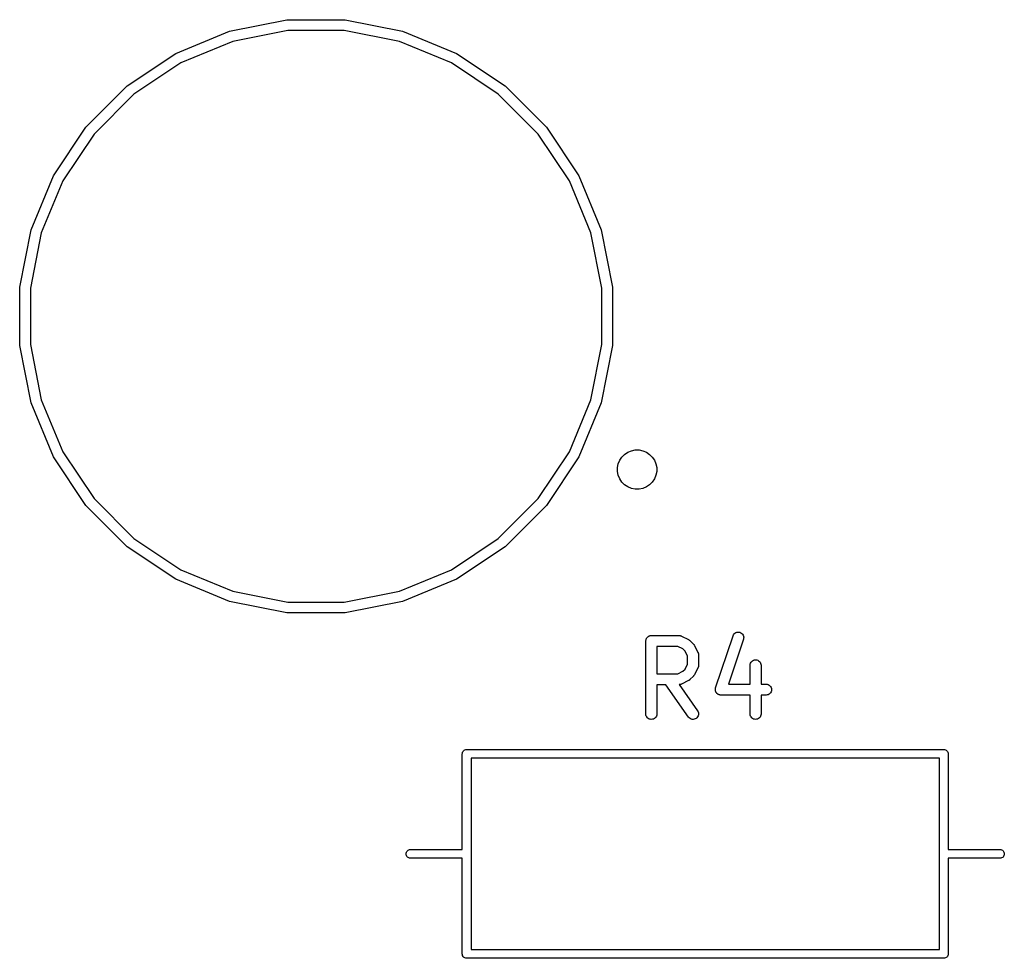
# Model space of a CAD drawing. Extents: x 2.6 to 14.6, y -8.5 to -1.5.
# Tile 20 of 109: x 6.468 to 6.999, y -5.404 to -4.898. Entities that reach past the tile are written whole.
import ezdxf

# ---------------------------------------------------------------- set-up
doc = ezdxf.new("R2010")
doc.units = 0
doc.header["$MEASUREMENT"] = 0
doc.layers.add('BLACK', color=7, linetype='CONTINUOUS')

msp = doc.modelspace()

# ---------------------------------------------------------------- linework, layer by layer
at = {"layer": 'BLACK', "linetype": 'CONTINUOUS'}
for p, q in [((6.58083, -4.90365), (6.61174, -4.89751)), ((6.61174, -4.89751), (6.64326, -4.89751)), ((6.64326, -4.89751), (6.67417, -4.90365)), ((6.55171, -4.91572), (6.58083, -4.90365)), ((6.61231, -4.90327), (6.58251, -4.90919)), ((6.64269, -4.90327), (6.61231, -4.90327)), ((6.67249, -4.90919), (6.64269, -4.90327)), ((6.67417, -4.90365), (6.70329, -4.91572)), ((6.58251, -4.90919), (6.55444, -4.92082)), ((6.70056, -4.92082), (6.67249, -4.90919)), ((6.52551, -4.93322), (6.55171, -4.91572)), ((6.55444, -4.92082), (6.52918, -4.9377)), ((6.72582, -4.9377), (6.70056, -4.92082)), ((6.70329, -4.91572), (6.72949, -4.93322)), ((6.50322, -4.95551), (6.52551, -4.93322)), ((6.72949, -4.93322), (6.75178, -4.95551)), ((6.52918, -4.9377), (6.5077, -4.95918)), ((6.7473, -4.95918), (6.72582, -4.9377)), ((6.48572, -4.98171), (6.50322, -4.95551)), ((6.75178, -4.95551), (6.76928, -4.98171)), ((6.5077, -4.95918), (6.49082, -4.98444)), ((6.76418, -4.98444), (6.7473, -4.95918)), ((6.47365, -5.01083), (6.48572, -4.98171)), ((6.49082, -4.98444), (6.47919, -5.01251)), ((6.77581, -5.01251), (6.76418, -4.98444)), ((6.76928, -4.98171), (6.78135, -5.01083)), ((6.46751, -5.04174), (6.47365, -5.01083)), ((6.78135, -5.01083), (6.78749, -5.04174)), ((6.47919, -5.01251), (6.47327, -5.04231)), ((6.78173, -5.04231), (6.77581, -5.01251)), ((6.46751, -5.07326), (6.46751, -5.04174)), ((6.47327, -5.04231), (6.47327, -5.07269)), ((6.78173, -5.07269), (6.78173, -5.04231)), ((6.78749, -5.04174), (6.78749, -5.07326)), ((6.47365, -5.10417), (6.46751, -5.07326)), ((6.47327, -5.07269), (6.47919, -5.10249)), ((6.77581, -5.10249), (6.78173, -5.07269)), ((6.78749, -5.07326), (6.78135, -5.10417)), ((6.48572, -5.13329), (6.47365, -5.10417)), ((6.47919, -5.10249), (6.49082, -5.13056)), ((6.76418, -5.13056), (6.77581, -5.10249)), ((6.78135, -5.10417), (6.76928, -5.13329)), ((6.50322, -5.15949), (6.48572, -5.13329)), ((6.49082, -5.13056), (6.5077, -5.15582)), ((6.7473, -5.15582), (6.76418, -5.13056)), ((6.76928, -5.13329), (6.75178, -5.15949)), ((6.79135, -5.13517), (6.79251, -5.13343)), ((6.79251, -5.13343), (6.79398, -5.13196)), ((6.79398, -5.13196), (6.79572, -5.1308)), ((6.79572, -5.1308), (6.79764, -5.13)), ((6.79764, -5.13), (6.79969, -5.1296)), ((6.79969, -5.1296), (6.80177, -5.1296)), ((6.80177, -5.1296), (6.80381, -5.13)), ((6.80381, -5.13), (6.80574, -5.1308)), ((6.80574, -5.1308), (6.80747, -5.13196)), ((6.80747, -5.13196), (6.80895, -5.13343)), ((6.80895, -5.13343), (6.8101, -5.13517)), ((6.79015, -5.13914), (6.79056, -5.13709)), ((6.79056, -5.13709), (6.79135, -5.13517)), ((6.8101, -5.13517), (6.8109, -5.13709)), ((6.8109, -5.13709), (6.81131, -5.13914)), ((6.79015, -5.14122), (6.79015, -5.13914)), ((6.79056, -5.14326), (6.79015, -5.14122)), ((6.79135, -5.14519), (6.79056, -5.14326)), ((6.8109, -5.14326), (6.8101, -5.14519)), ((6.81131, -5.14122), (6.8109, -5.14326)), ((6.81131, -5.13914), (6.81131, -5.14122)), ((6.79251, -5.14692), (6.79135, -5.14519)), ((6.79398, -5.14839), (6.79251, -5.14692)), ((6.79572, -5.14955), (6.79398, -5.14839)), ((6.80747, -5.14839), (6.80574, -5.14955)), ((6.80895, -5.14692), (6.80747, -5.14839)), ((6.8101, -5.14519), (6.80895, -5.14692)), ((6.79764, -5.15035), (6.79572, -5.14955)), ((6.79969, -5.15076), (6.79764, -5.15035)), ((6.80177, -5.15076), (6.79969, -5.15076)), ((6.80381, -5.15035), (6.80177, -5.15076)), ((6.80574, -5.14955), (6.80381, -5.15035)), ((6.52551, -5.18178), (6.50322, -5.15949)), ((6.5077, -5.15582), (6.52918, -5.1773)), ((6.72582, -5.1773), (6.7473, -5.15582)), ((6.75178, -5.15949), (6.72949, -5.18178)), ((6.52918, -5.1773), (6.55444, -5.19418)), ((6.70056, -5.19418), (6.72582, -5.1773)), ((6.55171, -5.19928), (6.52551, -5.18178)), ((6.72949, -5.18178), (6.70329, -5.19928)), ((6.55444, -5.19418), (6.58251, -5.20581)), ((6.67249, -5.20581), (6.70056, -5.19418)), ((6.58083, -5.21135), (6.55171, -5.19928)), ((6.70329, -5.19928), (6.67417, -5.21135)), ((6.58251, -5.20581), (6.61231, -5.21173)), ((6.64269, -5.21173), (6.67249, -5.20581)), ((6.61174, -5.21749), (6.58083, -5.21135)), ((6.61231, -5.21173), (6.64269, -5.21173)), ((6.67417, -5.21135), (6.64326, -5.21749)), ((6.64326, -5.21749), (6.61174, -5.21749)), ((6.85276, -5.22926), (6.8531, -5.2288)), ((6.8531, -5.2288), (6.85353, -5.22841)), ((6.85353, -5.22841), (6.85402, -5.2281)), ((6.85402, -5.2281), (6.85456, -5.2279)), ((6.85456, -5.2279), (6.85513, -5.22781)), ((6.85513, -5.22781), (6.8557, -5.22783)), ((6.8557, -5.22783), (6.85626, -5.22796)), ((6.85626, -5.22796), (6.85679, -5.2282)), ((6.85679, -5.2282), (6.85726, -5.22854)), ((6.85726, -5.22854), (6.85765, -5.22896)), ((6.85765, -5.22896), (6.85796, -5.22945)), ((6.80549, -5.23259), (6.80552, -5.23231)), ((6.80549, -5.23261), (6.80549, -5.23259)), ((6.80549, -5.23263), (6.80549, -5.23261)), ((6.80549, -5.23261), (6.80549, -5.23261)), ((6.80549, -5.23261), (6.80549, -5.23261)), ((6.80549, -5.272), (6.80549, -5.23263)), ((6.80552, -5.23231), (6.80555, -5.23204)), ((6.80555, -5.23202), (6.80564, -5.23176)), ((6.80555, -5.23203), (6.80555, -5.23202)), ((6.80555, -5.23204), (6.80555, -5.23203)), ((6.80564, -5.23176), (6.80572, -5.23149)), ((6.80572, -5.23148), (6.80573, -5.23147)), ((6.80572, -5.23149), (6.80572, -5.23148)), ((6.80573, -5.23147), (6.80586, -5.23123)), ((6.80586, -5.23123), (6.80599, -5.23098)), ((6.80599, -5.23098), (6.806, -5.23097)), ((6.806, -5.23096), (6.80618, -5.23075)), ((6.806, -5.23097), (6.806, -5.23096)), ((6.80618, -5.23075), (6.80636, -5.23054)), ((6.80636, -5.23054), (6.80637, -5.23053)), ((6.80637, -5.23053), (6.80638, -5.23052)), ((6.80638, -5.23052), (6.80659, -5.23035)), ((6.80659, -5.23035), (6.80681, -5.23017)), ((6.80681, -5.23017), (6.80682, -5.23017)), ((6.80682, -5.23016), (6.80707, -5.23003)), ((6.80682, -5.23017), (6.80682, -5.23016)), ((6.80707, -5.23003), (6.80732, -5.2299)), ((6.80732, -5.2299), (6.80733, -5.2299)), ((6.80733, -5.2299), (6.80734, -5.2299)), ((6.80734, -5.2299), (6.8076, -5.22982)), ((6.8076, -5.22982), (6.80787, -5.22974)), ((6.80787, -5.22974), (6.80788, -5.22974)), ((6.80788, -5.22974), (6.80789, -5.22973)), ((6.80789, -5.22973), (6.80816, -5.22971)), ((6.80816, -5.22971), (6.80844, -5.22968)), ((6.80844, -5.22968), (6.82344, -5.22968)), ((6.82344, -5.22968), (6.82348, -5.22968)), ((6.82348, -5.22968), (6.82357, -5.22969)), ((6.82357, -5.22969), (6.82365, -5.22969)), ((6.82365, -5.22969), (6.82385, -5.22972)), ((6.82385, -5.22972), (6.82405, -5.22974)), ((6.82405, -5.22974), (6.82414, -5.22977)), ((6.82414, -5.22977), (6.82422, -5.22979)), ((6.82422, -5.22979), (6.82441, -5.22986)), ((6.82441, -5.22986), (6.8246, -5.22992)), ((6.8246, -5.22992), (6.82468, -5.22996)), ((6.82468, -5.22996), (6.82476, -5.22999)), ((6.82476, -5.22999), (6.82851, -5.23187)), ((6.82851, -5.23187), (6.82855, -5.23189)), ((6.82855, -5.23189), (6.82869, -5.23198)), ((6.82869, -5.23198), (6.82883, -5.23205)), ((6.82883, -5.23205), (6.82893, -5.23213)), ((6.82893, -5.23213), (6.82903, -5.2322)), ((6.82903, -5.2322), (6.82915, -5.23231)), ((6.82915, -5.23231), (6.82928, -5.23242)), ((6.82928, -5.23242), (6.83115, -5.23429)), ((6.83115, -5.23429), (6.83118, -5.23432)), ((6.83118, -5.23432), (6.83128, -5.23445)), ((6.83128, -5.23445), (6.8314, -5.23457)), ((6.84314, -5.25795), (6.85251, -5.22982)), ((6.85811, -5.23169), (6.85003, -5.25593)), ((6.85251, -5.22982), (6.85252, -5.22979)), ((6.85252, -5.22979), (6.85276, -5.22926)), ((6.85796, -5.22945), (6.85816, -5.22999)), ((6.85824, -5.23113), (6.85811, -5.23169)), ((6.85816, -5.22999), (6.85826, -5.23055)), ((6.85826, -5.23055), (6.85824, -5.23113)), ((6.81139, -5.23559), (6.81139, -5.2503)), ((6.82274, -5.23559), (6.81139, -5.23559)), ((6.82544, -5.23693), (6.82274, -5.23559)), ((6.82664, -5.23813), (6.82544, -5.23693)), ((6.82799, -5.24083), (6.82664, -5.23813)), ((6.8314, -5.23457), (6.83146, -5.23468)), ((6.83146, -5.23468), (6.83154, -5.23477)), ((6.83154, -5.23477), (6.83162, -5.23492)), ((6.83162, -5.23492), (6.8317, -5.23506)), ((6.8317, -5.23506), (6.83358, -5.23881)), ((6.83358, -5.23881), (6.8336, -5.23885)), ((6.8336, -5.23885), (6.83363, -5.23893)), ((6.83363, -5.23893), (6.83367, -5.23901)), ((6.83367, -5.23901), (6.83373, -5.2392)), ((6.83373, -5.2392), (6.8338, -5.23939)), ((6.8338, -5.23939), (6.83381, -5.23948)), ((6.83381, -5.23948), (6.83383, -5.23956)), ((6.83383, -5.23956), (6.83385, -5.23976)), ((6.83385, -5.23976), (6.83389, -5.23996)), ((6.82664, -5.24776), (6.82799, -5.24506)), ((6.82799, -5.24506), (6.82799, -5.24083)), ((6.83389, -5.23996), (6.83388, -5.24005)), ((6.83388, -5.24005), (6.83389, -5.24013)), ((6.83389, -5.24013), (6.83389, -5.24576)), ((6.8618, -5.24514), (6.86197, -5.24459)), ((6.86197, -5.24459), (6.86225, -5.24409)), ((6.86225, -5.24409), (6.86262, -5.24365)), ((6.86262, -5.24365), (6.86307, -5.24329)), ((6.86307, -5.24329), (6.86358, -5.24302)), ((6.86358, -5.24302), (6.86413, -5.24286)), ((6.86413, -5.24286), (6.8647, -5.2428)), ((6.8647, -5.2428), (6.86528, -5.24286)), ((6.86528, -5.24286), (6.86583, -5.24303)), ((6.86583, -5.24303), (6.86634, -5.24331)), ((6.86634, -5.24331), (6.86678, -5.24368)), ((6.86678, -5.24368), (6.86714, -5.24412)), ((6.86714, -5.24412), (6.86741, -5.24463)), ((6.86741, -5.24463), (6.86758, -5.24518)), ((6.81139, -5.2503), (6.82274, -5.2503)), ((6.82274, -5.2503), (6.82544, -5.24895)), ((6.82544, -5.24895), (6.82664, -5.24776)), ((6.83358, -5.24708), (6.8317, -5.25083)), ((6.83361, -5.247), (6.83358, -5.24708)), ((6.83365, -5.24692), (6.83361, -5.247)), ((6.83371, -5.24673), (6.83365, -5.24692)), ((6.83379, -5.24654), (6.83371, -5.24673)), ((6.8338, -5.24645), (6.83379, -5.24654)), ((6.83383, -5.24637), (6.8338, -5.24645)), ((6.83385, -5.24617), (6.83383, -5.24637)), ((6.83388, -5.24597), (6.83385, -5.24617)), ((6.83389, -5.2458), (6.83388, -5.24588)), ((6.83388, -5.24588), (6.83388, -5.24597)), ((6.83389, -5.24576), (6.83389, -5.2458)), ((6.86173, -5.24572), (6.8618, -5.24514)), ((6.86173, -5.24576), (6.86173, -5.24572)), ((6.86173, -5.25593), (6.86173, -5.24576)), ((6.86758, -5.24518), (6.86764, -5.24576)), ((6.86764, -5.24576), (6.86764, -5.25593)), ((6.82851, -5.25402), (6.82476, -5.2559)), ((6.82865, -5.25393), (6.82851, -5.25402)), ((6.8288, -5.25386), (6.82865, -5.25393)), ((6.82889, -5.25378), (6.8288, -5.25386)), ((6.829, -5.25371), (6.82889, -5.25378)), ((6.82912, -5.2536), (6.829, -5.25371)), ((6.82925, -5.2535), (6.82912, -5.2536)), ((6.82928, -5.25347), (6.82925, -5.2535)), ((6.83115, -5.25159), (6.82928, -5.25347)), ((6.83126, -5.25147), (6.83115, -5.25159)), ((6.83137, -5.25135), (6.83126, -5.25147)), ((6.83144, -5.25124), (6.83137, -5.25135)), ((6.83152, -5.25115), (6.83144, -5.25124)), ((6.8316, -5.251), (6.83152, -5.25115)), ((6.83169, -5.25086), (6.8316, -5.251)), ((6.8317, -5.25083), (6.83169, -5.25086)), ((6.81628, -5.25621), (6.81139, -5.25621)), ((6.81139, -5.25621), (6.81139, -5.272)), ((6.82852, -5.2737), (6.81628, -5.25621)), ((6.82353, -5.2562), (6.82348, -5.2562)), ((6.82348, -5.2562), (6.83336, -5.27031)), ((6.82361, -5.2562), (6.82353, -5.2562)), ((6.82381, -5.25617), (6.82361, -5.2562)), ((6.82401, -5.25615), (6.82381, -5.25617)), ((6.8241, -5.25613), (6.82401, -5.25615)), ((6.82418, -5.25611), (6.8241, -5.25613)), ((6.82437, -5.25604), (6.82418, -5.25611)), ((6.82456, -5.25599), (6.82437, -5.25604)), ((6.82464, -5.25594), (6.82456, -5.25599)), ((6.82472, -5.25591), (6.82464, -5.25594)), ((6.82476, -5.2559), (6.82472, -5.25591)), ((6.84298, -5.25886), (6.843, -5.25868)), ((6.84299, -5.25897), (6.84298, -5.25886)), ((6.84299, -5.25908), (6.84299, -5.25897)), ((6.84302, -5.25926), (6.84299, -5.25908)), ((6.843, -5.25868), (6.84301, -5.25851)), ((6.84301, -5.25851), (6.84303, -5.2584)), ((6.84304, -5.25943), (6.84302, -5.25926)), ((6.84303, -5.2584), (6.84304, -5.25829)), ((6.84304, -5.25829), (6.8431, -5.25812)), ((6.84307, -5.25954), (6.84304, -5.25943)), ((6.84309, -5.25965), (6.84307, -5.25954)), ((6.84315, -5.25982), (6.84309, -5.25965)), ((6.8431, -5.25812), (6.84314, -5.25795)), ((6.8432, -5.25999), (6.84315, -5.25982)), ((6.84325, -5.26009), (6.8432, -5.25999)), ((6.84329, -5.26019), (6.84325, -5.26009)), ((6.84338, -5.26034), (6.84329, -5.26019)), ((6.84347, -5.2605), (6.84338, -5.26034)), ((6.84354, -5.26058), (6.84347, -5.2605)), ((6.8436, -5.26068), (6.84354, -5.26058)), ((6.84372, -5.26081), (6.8436, -5.26068)), ((6.84383, -5.26095), (6.84372, -5.26081)), ((6.84391, -5.26102), (6.84383, -5.26095)), ((6.84399, -5.2611), (6.84391, -5.26102)), ((6.85003, -5.25593), (6.86173, -5.25593)), ((6.86764, -5.25593), (6.87031, -5.25593)), ((6.87031, -5.25593), (6.87035, -5.25593)), ((6.87035, -5.25593), (6.87092, -5.25599)), ((6.87092, -5.25599), (6.87147, -5.25617)), ((6.87147, -5.25617), (6.87198, -5.25644)), ((6.87239, -5.26098), (6.87194, -5.26134)), ((6.87198, -5.25644), (6.87242, -5.25681)), ((6.87276, -5.26053), (6.87239, -5.26098)), ((6.87242, -5.25681), (6.87278, -5.25726)), ((6.87303, -5.26002), (6.87276, -5.26053)), ((6.87278, -5.25726), (6.87305, -5.25777)), ((6.8732, -5.25947), (6.87303, -5.26002)), ((6.87305, -5.25777), (6.87321, -5.25833)), ((6.87326, -5.2589), (6.8732, -5.25947)), ((6.87321, -5.25833), (6.87326, -5.2589)), ((6.84413, -5.2612), (6.84399, -5.2611)), ((6.84427, -5.26132), (6.84413, -5.2612)), ((6.84437, -5.26137), (6.84427, -5.26132)), ((6.84446, -5.26144), (6.84437, -5.26137)), ((6.84462, -5.26151), (6.84446, -5.26144)), ((6.84477, -5.26159), (6.84462, -5.26151)), ((6.84488, -5.26163), (6.84477, -5.26159)), ((6.84498, -5.26167), (6.84488, -5.26163)), ((6.84515, -5.26171), (6.84498, -5.26167)), ((6.84532, -5.26177), (6.84515, -5.26171)), ((6.84543, -5.26178), (6.84532, -5.26177)), ((6.84554, -5.26181), (6.84543, -5.26178)), ((6.84572, -5.26181), (6.84554, -5.26181)), ((6.8459, -5.26183), (6.84572, -5.26181)), ((6.84594, -5.26183), (6.8459, -5.26183)), ((6.86173, -5.26183), (6.84594, -5.26183)), ((6.86173, -5.272), (6.86173, -5.26183)), ((6.87031, -5.26183), (6.86764, -5.26183)), ((6.86764, -5.26183), (6.86764, -5.272)), ((6.87088, -5.26178), (6.87031, -5.26183)), ((6.87143, -5.26161), (6.87088, -5.26178)), ((6.87194, -5.26134), (6.87143, -5.26161)), ((6.83336, -5.27031), (6.83338, -5.27034)), ((6.83338, -5.27034), (6.83366, -5.27085)), ((6.83366, -5.27085), (6.83383, -5.2714)), ((6.83383, -5.2714), (6.83389, -5.27197)), ((6.80554, -5.27258), (6.80549, -5.272)), ((6.80571, -5.27313), (6.80554, -5.27258)), ((6.80598, -5.27364), (6.80571, -5.27313)), ((6.80635, -5.27408), (6.80598, -5.27364)), ((6.80679, -5.27445), (6.80635, -5.27408)), ((6.8073, -5.27473), (6.80679, -5.27445)), ((6.80785, -5.2749), (6.8073, -5.27473)), ((6.80842, -5.27496), (6.80785, -5.2749)), ((6.80899, -5.2749), (6.80842, -5.27496)), ((6.80955, -5.27474), (6.80899, -5.2749)), ((6.81006, -5.27447), (6.80955, -5.27474)), ((6.81051, -5.27411), (6.81006, -5.27447)), ((6.81088, -5.27367), (6.81051, -5.27411)), ((6.81116, -5.27317), (6.81088, -5.27367)), ((6.81133, -5.27262), (6.81116, -5.27317)), ((6.81139, -5.27204), (6.81133, -5.27262)), ((6.81139, -5.272), (6.81139, -5.27204)), ((6.82889, -5.27413), (6.82852, -5.2737)), ((6.82935, -5.27449), (6.82889, -5.27413)), ((6.82986, -5.27475), (6.82935, -5.27449)), ((6.83041, -5.27491), (6.82986, -5.27475)), ((6.83099, -5.27496), (6.83041, -5.27491)), ((6.83156, -5.27489), (6.83099, -5.27496)), ((6.83211, -5.27471), (6.83156, -5.27489)), ((6.83261, -5.27443), (6.83211, -5.27471)), ((6.83305, -5.27406), (6.83261, -5.27443)), ((6.83341, -5.27361), (6.83305, -5.27406)), ((6.83368, -5.2731), (6.83341, -5.27361)), ((6.83384, -5.27255), (6.83368, -5.2731)), ((6.83389, -5.27197), (6.83384, -5.27255)), ((6.86179, -5.27258), (6.86173, -5.272)), ((6.86195, -5.27313), (6.86179, -5.27258)), ((6.86222, -5.27364), (6.86195, -5.27313)), ((6.86259, -5.27408), (6.86222, -5.27364)), ((6.86303, -5.27445), (6.86259, -5.27408)), ((6.86354, -5.27473), (6.86303, -5.27445)), ((6.86409, -5.2749), (6.86354, -5.27473)), ((6.86466, -5.27496), (6.86409, -5.2749)), ((6.86524, -5.2749), (6.86466, -5.27496)), ((6.86579, -5.27474), (6.86524, -5.2749)), ((6.8663, -5.27447), (6.86579, -5.27474)), ((6.86675, -5.27411), (6.8663, -5.27447)), ((6.86712, -5.27367), (6.86675, -5.27411)), ((6.8674, -5.27317), (6.86712, -5.27367)), ((6.86757, -5.27262), (6.8674, -5.27317)), ((6.86764, -5.27204), (6.86757, -5.27262)), ((6.86764, -5.272), (6.86764, -5.27204)), ((6.70643, -5.2931), (6.70657, -5.29265)), ((6.70657, -5.29265), (6.70679, -5.29224)), ((6.70679, -5.29224), (6.70708, -5.29188)), ((6.70708, -5.29188), (6.70744, -5.29159)), ((6.70744, -5.29159), (6.70785, -5.29137)), ((6.70785, -5.29137), (6.7083, -5.29123)), ((6.7083, -5.29123), (6.70864, -5.2912)), ((6.70864, -5.2912), (6.70876, -5.29119)), ((6.70876, -5.29119), (6.70888, -5.2912)), ((6.70888, -5.2912), (6.96612, -5.2912)), ((6.96612, -5.2912), (6.96624, -5.29119)), ((6.96624, -5.29119), (6.96636, -5.2912)), ((6.96636, -5.2912), (6.9667, -5.29123)), ((6.9667, -5.29123), (6.96715, -5.29137)), ((6.96715, -5.29137), (6.96756, -5.29159)), ((6.96756, -5.29159), (6.96792, -5.29188)), ((6.96792, -5.29188), (6.96821, -5.29224)), ((6.96821, -5.29224), (6.96843, -5.29265)), ((6.96843, -5.29265), (6.96857, -5.2931)), ((6.70639, -5.29356), (6.70643, -5.2931)), ((6.7064, -5.29368), (6.70639, -5.29356)), ((6.7064, -5.34514), (6.7064, -5.29368)), ((6.71112, -5.29593), (6.71112, -5.34738)), ((6.96388, -5.29593), (6.71112, -5.29593)), ((6.96388, -5.34738), (6.96388, -5.29593)), ((6.96857, -5.2931), (6.96861, -5.29356)), ((6.96861, -5.29356), (6.9686, -5.29368)), ((6.9686, -5.29368), (6.9686, -5.34514)), ((6.67647, -5.34618), (6.67677, -5.34582)), ((6.67677, -5.34582), (6.67713, -5.34553)), ((6.67713, -5.34553), (6.67754, -5.34531)), ((6.67754, -5.34531), (6.67798, -5.34517)), ((6.67798, -5.34517), (6.67833, -5.34514)), ((6.67833, -5.34514), (6.7064, -5.34514)), ((6.9686, -5.34514), (6.99667, -5.34514)), ((6.99667, -5.34514), (6.99702, -5.34517)), ((6.99702, -5.34517), (6.99746, -5.34531)), ((6.99746, -5.34531), (6.99787, -5.34553)), ((6.99787, -5.34553), (6.99823, -5.34582)), ((6.99823, -5.34582), (6.99853, -5.34618)), ((6.67607, -5.3475), (6.67612, -5.34704)), ((6.67612, -5.34796), (6.67607, -5.3475)), ((6.67612, -5.34704), (6.67625, -5.34659)), ((6.67625, -5.34841), (6.67612, -5.34796)), ((6.67625, -5.34659), (6.67647, -5.34618)), ((6.67647, -5.34882), (6.67625, -5.34841)), ((6.67677, -5.34918), (6.67647, -5.34882)), ((6.67713, -5.34947), (6.67677, -5.34918)), ((6.67754, -5.34969), (6.67713, -5.34947)), ((6.67798, -5.34983), (6.67754, -5.34969)), ((6.67833, -5.34986), (6.67798, -5.34983)), ((6.7064, -5.34986), (6.67833, -5.34986)), ((6.7064, -5.40132), (6.7064, -5.34986)), ((6.71112, -5.34738), (6.71113, -5.3475)), ((6.71113, -5.3475), (6.71112, -5.34762)), ((6.71112, -5.34762), (6.71112, -5.39907)), ((6.96387, -5.3475), (6.96388, -5.34738)), ((6.96388, -5.34762), (6.96387, -5.3475)), ((6.96388, -5.39907), (6.96388, -5.34762)), ((6.99667, -5.34986), (6.9686, -5.34986)), ((6.9686, -5.34986), (6.9686, -5.40132)), ((6.99702, -5.34983), (6.99667, -5.34986)), ((6.99746, -5.34969), (6.99702, -5.34983)), ((6.99787, -5.34947), (6.99746, -5.34969)), ((6.99823, -5.34918), (6.99787, -5.34947)), ((6.99853, -5.34882), (6.99823, -5.34918)), ((6.99853, -5.34618), (6.99875, -5.34659)), ((6.99875, -5.34841), (6.99853, -5.34882)), ((6.99875, -5.34659), (6.99888, -5.34704)), ((6.99888, -5.34796), (6.99875, -5.34841)), ((6.99888, -5.34704), (6.99893, -5.3475)), ((6.99893, -5.3475), (6.99888, -5.34796)), ((6.71112, -5.39907), (6.96388, -5.39907)), ((6.70639, -5.40144), (6.7064, -5.40132)), ((6.70643, -5.4019), (6.70639, -5.40144)), ((6.70657, -5.40235), (6.70643, -5.4019)), ((6.70679, -5.40276), (6.70657, -5.40235)), ((6.70708, -5.40312), (6.70679, -5.40276)), ((6.70744, -5.40341), (6.70708, -5.40312)), ((6.70785, -5.40363), (6.70744, -5.40341)), ((6.7083, -5.40377), (6.70785, -5.40363)), ((6.70864, -5.4038), (6.7083, -5.40377)), ((6.70876, -5.40381), (6.70864, -5.4038)), ((6.70864, -5.4038), (6.70864, -5.4038)), ((6.70888, -5.4038), (6.70876, -5.40381)), ((6.96612, -5.4038), (6.70888, -5.4038)), ((6.96624, -5.40381), (6.96612, -5.4038)), ((6.96636, -5.4038), (6.96624, -5.40381)), ((6.9667, -5.40377), (6.96636, -5.4038)), ((6.96636, -5.4038), (6.96636, -5.4038)), ((6.96715, -5.40363), (6.9667, -5.40377)), ((6.96756, -5.40341), (6.96715, -5.40363)), ((6.96792, -5.40312), (6.96756, -5.40341)), ((6.96821, -5.40276), (6.96792, -5.40312)), ((6.96843, -5.40235), (6.96821, -5.40276)), ((6.96857, -5.4019), (6.96843, -5.40235)), ((6.96861, -5.40144), (6.96857, -5.4019)), ((6.9686, -5.40132), (6.96861, -5.40144))]:
    msp.add_line(p, q, dxfattribs=at)

doc.saveas('drawing.dxf')
